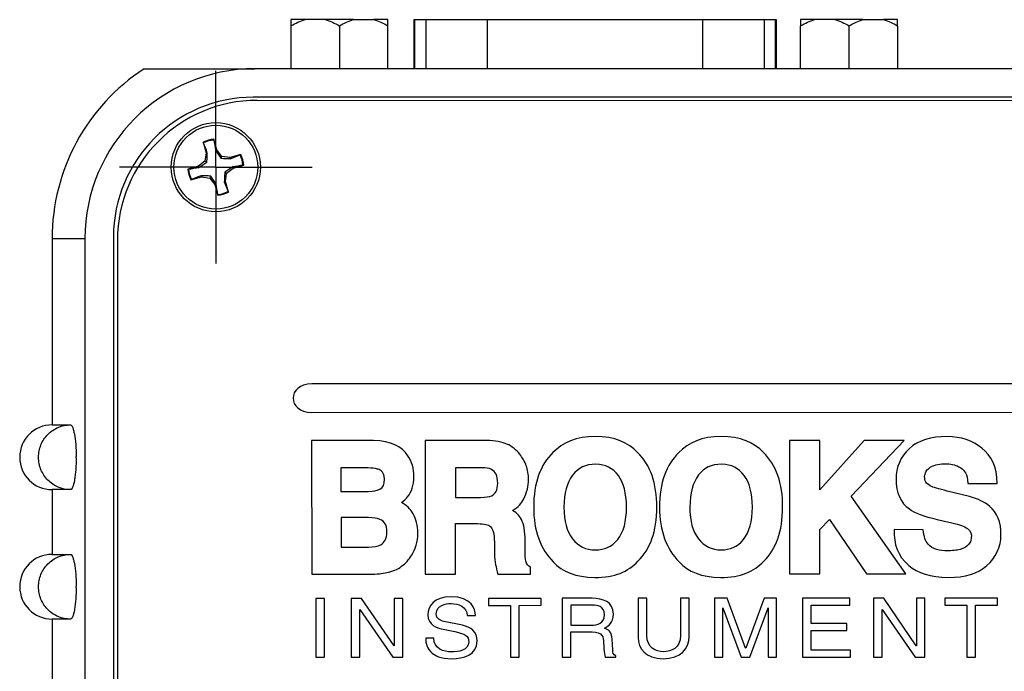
# Model space of a CAD drawing. Header units: inches. Extents: x 5.4 to 25.7, y 4.9 to 18.5.
# Tile 12 of 30: x 10.5 to 12.4, y 12.9 to 14.1. Entities that reach past the tile are written whole.
import ezdxf

# ---------------------------------------------------------------- set-up
doc = ezdxf.new("R2010")
doc.units = ezdxf.units.IN
doc.header["$LTSCALE"] = 2
doc.header["$MEASUREMENT"] = 0
doc.layers.add('SLD-0', color=179, linetype='Continuous')

# ---------------------------------------------------------------- blocks, each defined once
blk = doc.blocks.new('SW_CENTERMARKSYMBOL_1')
at = {"layer": 'SLD-0', "color": 0}
for p, q in [((0, 0.1), (0, 0.186)), ((0, 0), (0, 0.1)), ((-0.1, 0), (-0.186, 0)), ((0, 0), (-0.1, 0)), ((0, 0), (0, -0.1)), ((0, 0), (0.1, 0)), ((0.1, 0), (0.186, 0)), ((0, -0.1), (0, -0.186))]:
    blk.add_line(p, q, dxfattribs=at)

msp = doc.modelspace()

# ---------------------------------------------------------------- linework, layer by layer
at = {"color": 7, "linetype": 'Continuous', "lineweight": 25}
for p, q in [((11.0091, 14.125), (10.9818, 14.125)), ((11.048, 14.125), (11.0091, 14.125)), ((11.1026, 14.125), (11.048, 14.125)), ((11.1026, 14.125), (11.1415, 14.125)), ((11.1688, 14.125), (11.1415, 14.125)), ((11.2192, 14.1246), (11.2192, 14.0302)), ((11.221, 14.1246), (11.2192, 14.1246)), ((11.2425, 14.1246), (11.221, 14.1246)), ((11.3611, 14.1246), (11.2425, 14.1246)), ((11.7771, 14.1246), (11.3611, 14.1246)), ((11.8957, 14.1246), (11.7771, 14.1246)), ((11.9172, 14.1246), (11.8957, 14.1246)), ((11.919, 14.1246), (11.9172, 14.1246)), ((11.919, 14.0302), (11.919, 14.1246)), ((11.993, 14.125), (11.9657, 14.125)), ((12.0319, 14.125), (11.993, 14.125)), ((12.0865, 14.125), (12.0319, 14.125)), ((12.0865, 14.125), (12.1254, 14.125)), ((12.1527, 14.125), (12.1254, 14.125)), ((10.9818, 14.1131), (10.9818, 14.0302)), ((11.0753, 14.1131), (11.0753, 14.0302)), ((11.1688, 14.0302), (11.1688, 14.1131)), ((11.9657, 14.0302), (11.9657, 14.1131)), ((12.0592, 14.0302), (12.0592, 14.1131)), ((12.1527, 14.1131), (12.1527, 14.0302)), ((13.5551, 14.0302), (10.9121, 14.0302)), ((13.5551, 13.9752), (10.9091, 13.9752)), ((10.9167, 13.9692), (13.5657, 13.9695)), ((10.8129, 13.8871), (10.8121, 13.8883)), ((10.8121, 13.8883), (10.8178, 13.868)), ((10.8329, 13.8927), (10.833, 13.8941)), ((10.8386, 13.8738), (10.833, 13.8941)), ((10.8178, 13.868), (10.8158, 13.852)), ((10.8203, 13.8682), (10.8178, 13.868)), ((10.8363, 13.8726), (10.8386, 13.8738)), ((10.8485, 13.8611), (10.8386, 13.8738)), ((10.8465, 13.8576), (10.8485, 13.8611)), ((10.8645, 13.8591), (10.8485, 13.8611)), ((10.8848, 13.8648), (10.8645, 13.8591)), ((10.8647, 13.8566), (10.8645, 13.8591)), ((10.8836, 13.864), (10.8848, 13.8648)), ((10.8031, 13.8421), (10.7828, 13.8365)), ((10.8158, 13.852), (10.8031, 13.8421)), ((10.8043, 13.8398), (10.8031, 13.8421)), ((10.8193, 13.85), (10.8158, 13.852)), ((10.8576, 13.8284), (10.8703, 13.8383)), ((10.8691, 13.8406), (10.8703, 13.8383)), ((10.8703, 13.8383), (10.8906, 13.8439)), ((10.8891, 13.844), (10.8906, 13.8439)), ((10.7842, 13.8364), (10.7828, 13.8365)), ((10.7886, 13.8156), (10.8089, 13.8213)), ((10.8087, 13.8238), (10.8089, 13.8213)), ((10.8089, 13.8213), (10.8249, 13.8193)), ((10.8269, 13.8228), (10.8249, 13.8193)), ((10.8249, 13.8193), (10.8348, 13.8066)), ((10.8541, 13.8304), (10.8576, 13.8284)), ((10.8556, 13.8124), (10.8576, 13.8284)), ((10.7898, 13.8164), (10.7886, 13.8156)), ((10.8371, 13.8078), (10.8348, 13.8066)), ((10.8348, 13.8066), (10.8404, 13.7863)), ((10.8531, 13.8122), (10.8556, 13.8124)), ((10.8612, 13.7921), (10.8556, 13.8124)), ((10.8405, 13.7877), (10.8404, 13.7863)), ((10.8604, 13.7933), (10.8612, 13.7921)), ((10.6391, 13.7052), (10.6391, 10.2942)), ((10.5206, 13.7022), (10.5206, 13.3427)), ((10.5841, 13.7022), (10.5841, 10.0302)), ((10.6467, 13.6992), (10.6471, 10.3012)), ((13.2108, 13.422), (11.0219, 13.4217)), ((11.0219, 13.3669), (13.2109, 13.3672)), ((10.5206, 13.3427), (10.5561, 13.3427)), ((11.0216, 13.3123), (11.0218, 13.0544)), ((11.1412, 13.3123), (11.0216, 13.3123)), ((11.3594, 13.3125), (11.2407, 13.3124)), ((11.2407, 13.3124), (11.2408, 13.0545)), ((12.0028, 13.3127), (11.9443, 13.3124)), ((11.9443, 13.3124), (11.9443, 13.0549)), ((12.0028, 13.2176), (12.0028, 13.3127)), ((12.0883, 13.3125), (12.0028, 13.2176)), ((12.063, 13.2052), (12.1656, 13.3125)), ((12.1656, 13.3125), (12.0883, 13.3125)), ((10.5671, 13.2789), (10.5671, 13.2815)), ((11.1249, 13.2598), (11.0783, 13.2598)), ((11.0783, 13.2598), (11.0783, 13.2142)), ((11.3492, 13.26), (11.2992, 13.2599)), ((11.2992, 13.2599), (11.2992, 13.2026)), ((12.2887, 13.2297), (12.345, 13.2297)), ((10.5206, 13.2177), (10.5206, 13.0927)), ((10.5561, 13.2177), (10.5206, 13.2177)), ((11.0783, 13.2142), (11.1316, 13.2142)), ((12.2917, 13.2042), (12.2484, 13.215)), ((11.2992, 13.2026), (11.3478, 13.2026)), ((12.1688, 13.0549), (12.063, 13.2052)), ((11.1314, 13.1637), (11.0784, 13.1637)), ((11.0784, 13.1637), (11.0784, 13.1068)), ((12.0028, 13.1408), (12.0215, 13.1603)), ((12.0215, 13.1603), (12.093, 13.0549)), ((12.2293, 13.1602), (12.2573, 13.1538)), ((11.2992, 13.0545), (11.2992, 13.1521)), ((11.2992, 13.1521), (11.342, 13.1521)), ((12.0028, 13.0549), (12.0028, 13.1408)), ((12.2023, 13.1403), (12.1461, 13.1404)), ((11.3745, 13.1162), (11.3748, 13.0939)), ((11.4338, 13.1026), (11.4338, 13.1195)), ((11.0784, 13.1068), (11.1314, 13.1068)), ((10.5206, 13.0927), (10.5561, 13.0927)), ((11.4441, 13.0546), (11.4441, 13.0679)), ((11.0218, 13.0544), (11.1319, 13.0544)), ((11.2408, 13.0545), (11.2992, 13.0545)), ((11.3811, 13.0546), (11.4441, 13.0546)), ((11.9443, 13.0549), (12.0028, 13.0549)), ((12.093, 13.0549), (12.1688, 13.0549)), ((10.5671, 13.0289), (10.5671, 13.0315)), ((11.0298, 13.0078), (11.0298, 12.8941)), ((11.0467, 13.0078), (11.0298, 13.0078)), ((11.0467, 12.8941), (11.0467, 13.0078)), ((11.1182, 13.0078), (11.0982, 13.0078)), ((11.0982, 13.0078), (11.0982, 12.8941)), ((11.1808, 12.916), (11.1182, 13.0078)), ((11.1811, 13.0078), (11.1811, 12.916)), ((11.1975, 13.0078), (11.1811, 13.0078)), ((11.1975, 12.8942), (11.1975, 13.0078)), ((11.4649, 13.0078), (11.3634, 13.0078)), ((11.3634, 13.0078), (11.3634, 12.9942)), ((11.4649, 12.9943), (11.4649, 13.0078)), ((11.5053, 13.0079), (11.5053, 12.8942)), ((11.5631, 13.0079), (11.5053, 13.0079)), ((11.669, 13.0079), (11.6521, 13.0079)), ((11.6521, 13.0079), (11.6521, 12.9321)), ((11.669, 12.9363), (11.669, 13.0079)), ((11.7336, 13.0079), (11.7336, 12.936)), ((11.7505, 13.0079), (11.7336, 13.0079)), ((11.7505, 12.9341), (11.7505, 13.0079)), ((11.7994, 13.0079), (11.7994, 12.8942)), ((11.8236, 13.0079), (11.7994, 13.0079)), ((11.8593, 12.9118), (11.8236, 13.0079)), ((11.8952, 13.0079), (11.8597, 12.9118)), ((11.9192, 13.0079), (11.8952, 13.0079)), ((11.9192, 12.8942), (11.9192, 13.0079)), ((11.9694, 13.0079), (11.9694, 12.8943)), ((12.0605, 13.0079), (11.9694, 13.0079)), ((12.0605, 12.9943), (12.0605, 13.0079)), ((12.1064, 13.0079), (12.1065, 12.8943)), ((12.1265, 13.0079), (12.1064, 13.0079)), ((12.189, 12.9161), (12.1265, 13.0079)), ((12.2057, 13.0079), (12.1893, 13.0079)), ((12.1893, 13.0079), (12.1893, 12.9161)), ((12.2057, 12.8943), (12.2057, 13.0079)), ((12.3455, 13.008), (12.244, 13.0079)), ((12.244, 13.0079), (12.244, 12.9943)), ((12.3455, 12.9944), (12.3455, 13.008)), ((11.1146, 12.986), (11.1149, 12.986)), ((11.1146, 12.8941), (11.1146, 12.986)), ((11.1149, 12.986), (11.1785, 12.8942)), ((11.3634, 12.9942), (11.4057, 12.9942)), ((11.4057, 12.9942), (11.4057, 12.8942)), ((11.4226, 12.9942), (11.4649, 12.9943)), ((11.4226, 12.8942), (11.4226, 12.9942)), ((11.5222, 12.9947), (11.5222, 12.9561)), ((11.5644, 12.9947), (11.5222, 12.9947)), ((11.8154, 12.9895), (11.8158, 12.9895)), ((11.8158, 12.9895), (11.851, 12.8942)), ((11.8677, 12.8942), (11.9029, 12.9897)), ((11.9029, 12.9897), (11.9032, 12.9897)), ((11.9863, 12.9595), (11.9863, 12.9943)), ((11.9863, 12.9943), (12.0605, 12.9943)), ((12.1228, 12.8943), (12.1228, 12.9861)), ((12.1228, 12.9861), (12.1231, 12.9861)), ((12.1231, 12.9861), (12.1867, 12.8943)), ((12.244, 12.9943), (12.2863, 12.9943)), ((12.2863, 12.9943), (12.2863, 12.8943)), ((12.3032, 12.8943), (12.3032, 12.9944)), ((12.3032, 12.9944), (12.3455, 12.9944)), ((10.5206, 12.9677), (10.5206, 12.8427)), ((10.5561, 12.9677), (10.5206, 12.9677)), ((11.322, 12.9746), (11.3378, 12.9746)), ((11.2727, 12.9489), (11.2983, 12.9436)), ((11.3129, 12.9559), (11.2772, 12.9633)), ((11.5222, 12.9561), (11.5614, 12.9561)), ((11.8158, 12.8942), (11.8158, 12.9614)), ((11.9029, 12.9614), (11.9029, 12.8942)), ((12.0547, 12.9595), (11.9863, 12.9595)), ((11.9863, 12.9459), (12.0547, 12.9459)), ((11.9863, 12.9079), (11.9863, 12.9459)), ((12.0547, 12.9459), (12.0547, 12.9595)), ((11.2577, 12.9309), (11.2419, 12.9309)), ((11.5222, 12.943), (11.5632, 12.943)), ((11.5222, 12.8942), (11.5222, 12.943)), ((11.6029, 12.9081), (11.6018, 12.9287)), ((11.1811, 12.916), (11.1808, 12.916)), ((11.8597, 12.9118), (11.8593, 12.9118)), ((12.0617, 12.9079), (11.9863, 12.9079)), ((12.0617, 12.8943), (12.0617, 12.9079)), ((12.1893, 12.9161), (12.189, 12.9161)), ((11.0298, 12.8941), (11.0467, 12.8941)), ((11.0982, 12.8941), (11.1146, 12.8941)), ((11.1785, 12.8942), (11.1975, 12.8942)), ((11.4057, 12.8942), (11.4226, 12.8942)), ((11.5053, 12.8942), (11.5222, 12.8942)), ((11.5884, 12.8942), (11.6091, 12.8942)), ((11.6091, 12.8942), (11.6091, 12.8967)), ((11.7994, 12.8942), (11.8158, 12.8942)), ((11.851, 12.8942), (11.8677, 12.8942)), ((11.9029, 12.8942), (11.9192, 12.8942)), ((11.9694, 12.8943), (12.0617, 12.8943)), ((12.1065, 12.8943), (12.1228, 12.8943)), ((12.1867, 12.8943), (12.2057, 12.8943)), ((12.2863, 12.8943), (12.3032, 12.8943))]:
    msp.add_line(p, q, dxfattribs=at)
at = {"color": 8, "linetype": 'Continuous', "lineweight": 25}
for p, q in [((11.221, 14.0302), (11.221, 14.1246)), ((11.2425, 14.0302), (11.2425, 14.1246)), ((11.3611, 14.0302), (11.3611, 14.1246)), ((11.7771, 14.0302), (11.7771, 14.1246)), ((11.8957, 14.0302), (11.8957, 14.1246)), ((11.9172, 14.0302), (11.9172, 14.1246)), ((10.5206, 13.7022), (10.5841, 13.7022))]:
    msp.add_line(p, q, dxfattribs=at)
at = {"color": 7, "linetype": 'Continuous', "lineweight": 25}
for radius in [0.086, 0.081]:
    msp.add_circle((10.8367, 13.8402), radius, dxfattribs=at)
for centre, radius, start, end in [((10.9121, 13.7022), 0.3915, 123.099, 180), ((10.9121, 13.7022), 0.328, 90, 180), ((10.9091, 13.7052), 0.27, 90, 180), ((10.9167, 13.6992), 0.27, 90.0068, 180.0068), ((10.8367, 13.8402), 0.054, 93.9717, 117.0456), ((10.8367, 13.8402), 0.0526, 94.169, 116.8483), ((10.8367, 13.8402), 0.0526, 4.169, 26.8483), ((10.8367, 13.8402), 0.054, 3.9717, 27.0456), ((10.8367, 13.8402), 0.054, 183.9717, 207.0456), ((10.8367, 13.8402), 0.0526, 184.169, 206.8483), ((10.8367, 13.8402), 0.054, 273.9717, 297.0456), ((10.8367, 13.8402), 0.0526, 274.169, 296.8483), ((10.5206, 13.2802), 0.0625, 90, 270), ((10.5206, 13.0302), 0.0625, 90, 270)]:
    msp.add_arc(centre, radius, start, end, dxfattribs=at)
for points in [[(10.9818, 14.1131), (10.9905, 14.1182), (10.9996, 14.1224), (11.0091, 14.125)], [(10.9818, 14.125), (10.9818, 14.1224), (10.9818, 14.1182), (10.9818, 14.1131)], [(11.048, 14.125), (11.0575, 14.1224), (11.0666, 14.1182), (11.0753, 14.1131)], [(11.0753, 14.1131), (11.0841, 14.1182), (11.0931, 14.1224), (11.1026, 14.125)], [(11.1415, 14.125), (11.151, 14.1224), (11.1601, 14.1182), (11.1688, 14.1131)], [(11.1688, 14.1131), (11.1688, 14.1182), (11.1688, 14.1224), (11.1688, 14.125)], [(11.9657, 14.1131), (11.9744, 14.1182), (11.9835, 14.1224), (11.993, 14.125)], [(11.9657, 14.125), (11.9657, 14.1224), (11.9657, 14.1182), (11.9657, 14.1131)], [(12.0319, 14.125), (12.0414, 14.1224), (12.0505, 14.1182), (12.0592, 14.1131)], [(12.0592, 14.1131), (12.068, 14.1182), (12.077, 14.1224), (12.0865, 14.125)], [(12.1254, 14.125), (12.1349, 14.1224), (12.144, 14.1182), (12.1527, 14.1131)], [(12.1527, 14.1131), (12.1527, 14.1182), (12.1527, 14.1224), (12.1527, 14.125)], [(10.8203, 13.8682), (10.8178, 13.8745), (10.8154, 13.8808), (10.8129, 13.8871)], [(10.8329, 13.8927), (10.834, 13.886), (10.8352, 13.8793), (10.8363, 13.8726)], [(10.8647, 13.8566), (10.871, 13.8591), (10.8773, 13.8615), (10.8836, 13.864)], [(10.7842, 13.8364), (10.7909, 13.8375), (10.7976, 13.8387), (10.8043, 13.8398)], [(10.8891, 13.844), (10.8825, 13.8429), (10.8758, 13.8417), (10.8691, 13.8406)], [(10.8087, 13.8238), (10.8024, 13.8213), (10.7961, 13.8189), (10.7898, 13.8164)], [(10.8405, 13.7877), (10.8394, 13.7944), (10.8382, 13.8011), (10.8371, 13.8078)], [(10.8531, 13.8122), (10.8555, 13.8059), (10.858, 13.7996), (10.8604, 13.7933)], [(11.0219, 13.4217), (10.9738, 13.4217), (10.9738, 13.3669), (11.0219, 13.3669)], [(11.2077, 13.2831), (11.1955, 13.301), (11.175, 13.3116), (11.1412, 13.3123)], [(11.3987, 13.3056), (11.3899, 13.3096), (11.3757, 13.3121), (11.3594, 13.3125)], [(11.5694, 13.3201), (11.5325, 13.3201), (11.506, 13.3088), (11.4876, 13.2891)], [(11.651, 13.2894), (11.633, 13.3087), (11.6063, 13.3203), (11.5694, 13.3201)], [(11.8123, 13.3202), (11.7754, 13.3201), (11.7489, 13.3089), (11.7305, 13.2891)], [(11.894, 13.2894), (11.876, 13.3087), (11.8492, 13.3203), (11.8123, 13.3202)], [(12.2484, 13.3201), (12.2174, 13.3201), (12.1935, 13.3136), (12.175, 13.2967)], [(12.3154, 13.2979), (12.2975, 13.3118), (12.2755, 13.3201), (12.2484, 13.3201)], [(11.4234, 13.2863), (11.4174, 13.2941), (11.4081, 13.3017), (11.3987, 13.3056)], [(11.4876, 13.2891), (11.4634, 13.2663), (11.4501, 13.2304), (11.4504, 13.1838)], [(11.688, 13.1839), (11.6883, 13.2295), (11.6755, 13.2659), (11.651, 13.2894)], [(11.7305, 13.2891), (11.7064, 13.2663), (11.693, 13.2304), (11.6933, 13.1839)], [(11.931, 13.1839), (11.9313, 13.2296), (11.9184, 13.2659), (11.894, 13.2894)], [(12.175, 13.2967), (12.1587, 13.2819), (12.1499, 13.2606), (12.1499, 13.2383)], [(12.345, 13.2297), (12.3451, 13.2615), (12.3339, 13.2835), (12.3154, 13.2979)], [(11.2189, 13.2426), (11.2191, 13.2579), (11.215, 13.2725), (11.2077, 13.2831)], [(11.436, 13.2637), (11.4333, 13.2713), (11.4285, 13.28), (11.4234, 13.2863)], [(11.1451, 13.2582), (11.1395, 13.2593), (11.1326, 13.2598), (11.1249, 13.2598)], [(11.1518, 13.2565), (11.1493, 13.2572), (11.1477, 13.2576), (11.1451, 13.2582)], [(11.156, 13.2541), (11.1544, 13.2553), (11.153, 13.256), (11.1518, 13.2565)], [(11.1625, 13.2377), (11.162, 13.2468), (11.1604, 13.2501), (11.156, 13.2541)], [(11.3691, 13.2566), (11.3631, 13.2592), (11.3595, 13.2598), (11.3492, 13.26)], [(11.3811, 13.2302), (11.3805, 13.2451), (11.3768, 13.2522), (11.3691, 13.2566)], [(11.4404, 13.237), (11.4404, 13.2467), (11.439, 13.2561), (11.436, 13.2637)], [(11.5705, 13.2667), (11.5495, 13.2666), (11.537, 13.2596), (11.5256, 13.2459)], [(11.614, 13.2447), (11.6022, 13.2598), (11.5898, 13.2659), (11.5705, 13.2667)], [(11.8135, 13.2667), (11.7924, 13.2666), (11.78, 13.2596), (11.7686, 13.246)], [(11.8569, 13.2447), (11.8451, 13.2598), (11.8328, 13.2659), (11.8135, 13.2667)], [(12.2051, 13.2429), (12.2058, 13.2495), (12.2075, 13.2548), (12.2158, 13.261)], [(12.2158, 13.261), (12.2265, 13.2666), (12.2342, 13.2676), (12.2474, 13.2676)], [(12.2474, 13.2676), (12.2597, 13.2667), (12.2652, 13.2655), (12.2748, 13.26)], [(12.2748, 13.26), (12.2822, 13.2541), (12.2874, 13.2492), (12.2887, 13.2297)], [(11.1535, 13.2187), (11.1599, 13.2227), (11.1619, 13.227), (11.1625, 13.2377)], [(11.207, 13.2037), (11.2146, 13.2128), (11.2191, 13.2265), (11.2189, 13.2426)], [(11.3695, 13.206), (11.3766, 13.2099), (11.3807, 13.2163), (11.3811, 13.2302)], [(11.4313, 13.2), (11.4371, 13.2114), (11.4406, 13.225), (11.4404, 13.237)], [(11.5256, 13.2459), (11.5141, 13.2302), (11.5095, 13.2119), (11.5088, 13.184)], [(11.6296, 13.1838), (11.6296, 13.2116), (11.6239, 13.2309), (11.614, 13.2447)], [(11.7686, 13.246), (11.7571, 13.2303), (11.7524, 13.212), (11.7517, 13.1841)], [(11.8725, 13.1838), (11.8725, 13.2116), (11.8668, 13.2309), (11.8569, 13.2447)], [(12.1499, 13.2383), (12.1497, 13.2114), (12.1591, 13.192), (12.1756, 13.1803)], [(12.216, 13.2248), (12.2072, 13.2301), (12.2055, 13.2337), (12.2051, 13.2429)], [(11.1316, 13.2142), (11.1423, 13.2143), (11.1459, 13.2153), (11.1535, 13.2187)], [(12.2484, 13.215), (12.2324, 13.219), (12.2214, 13.2222), (12.216, 13.2248)], [(11.1952, 13.1928), (11.1999, 13.1959), (11.2044, 13.2004), (11.207, 13.2037)], [(11.2176, 13.1709), (11.2121, 13.1807), (11.2048, 13.1877), (11.1952, 13.1928)], [(11.3478, 13.2026), (11.3584, 13.2027), (11.3641, 13.2037), (11.3695, 13.206)], [(11.4095, 13.1777), (11.4211, 13.1846), (11.4263, 13.1907), (11.4313, 13.2)], [(12.3304, 13.1857), (12.3214, 13.1935), (12.3081, 13.1996), (12.2917, 13.2042)], [(11.4267, 13.1598), (11.4223, 13.1686), (11.4152, 13.1744), (11.4095, 13.1777)], [(11.4504, 13.1838), (11.4501, 13.1387), (11.464, 13.1019), (11.4882, 13.0782)], [(11.5088, 13.184), (11.5093, 13.1556), (11.5139, 13.1378), (11.5254, 13.1224)], [(11.6125, 13.1213), (11.624, 13.1364), (11.6296, 13.1559), (11.6296, 13.1838)], [(11.6517, 13.0796), (11.6753, 13.1029), (11.6878, 13.1366), (11.688, 13.1839)], [(11.6933, 13.1839), (11.693, 13.1387), (11.707, 13.1019), (11.7311, 13.0782)], [(11.7517, 13.1841), (11.7523, 13.1556), (11.7568, 13.1379), (11.7684, 13.1225)], [(11.8554, 13.1213), (11.867, 13.1365), (11.8725, 13.1559), (11.8725, 13.1838)], [(11.8946, 13.0797), (11.9182, 13.1029), (11.9307, 13.1366), (11.931, 13.1839)], [(12.1756, 13.1803), (12.1853, 13.173), (12.2039, 13.1661), (12.2293, 13.1602)], [(12.3524, 13.13), (12.3531, 13.1549), (12.3452, 13.1731), (12.3304, 13.1857)], [(11.1536, 13.1603), (11.1478, 13.1628), (11.1417, 13.1636), (11.1314, 13.1637)], [(11.1671, 13.1363), (11.1671, 13.1492), (11.1628, 13.1562), (11.1536, 13.1603)], [(11.2266, 13.1339), (11.2266, 13.1481), (11.2235, 13.1609), (11.2176, 13.1709)], [(11.4338, 13.1195), (11.4338, 13.1369), (11.4314, 13.1514), (11.4267, 13.1598)], [(12.2573, 13.1538), (12.2733, 13.15), (12.2811, 13.147), (12.2879, 13.1426)], [(11.155, 13.1111), (11.1623, 13.1161), (11.1665, 13.1221), (11.1671, 13.1363)], [(11.342, 13.1521), (11.3562, 13.1518), (11.3617, 13.1505), (11.3673, 13.1463)], [(11.3673, 13.1463), (11.3723, 13.1404), (11.3742, 13.1327), (11.3745, 13.1162)], [(12.1461, 13.1404), (12.1456, 13.1115), (12.1525, 13.0906), (12.1744, 13.0715)], [(12.2116, 13.1123), (12.2064, 13.1188), (12.2039, 13.1263), (12.2023, 13.1403)], [(12.2879, 13.1426), (12.2944, 13.1377), (12.2962, 13.1319), (12.295, 13.1238)], [(11.2145, 13.0907), (11.2219, 13.1025), (11.2266, 13.1165), (11.2266, 13.1339)], [(11.5254, 13.1224), (11.5374, 13.1083), (11.55, 13.1015), (11.5699, 13.1012)], [(11.5699, 13.1012), (11.5866, 13.102), (11.6001, 13.1065), (11.6125, 13.1213)], [(11.7684, 13.1225), (11.7803, 13.1083), (11.793, 13.1016), (11.8128, 13.1012)], [(11.8128, 13.1012), (11.8295, 13.102), (11.8431, 13.1065), (11.8554, 13.1213)], [(12.295, 13.1238), (12.2938, 13.1141), (12.2887, 13.1075), (12.2759, 13.1029)], [(12.3252, 13.0713), (12.3427, 13.0863), (12.3524, 13.1073), (12.3524, 13.13)], [(11.1314, 13.1068), (11.1418, 13.1067), (11.1491, 13.1082), (11.155, 13.1111)], [(11.4352, 13.0796), (11.4344, 13.0837), (11.4338, 13.0913), (11.4338, 13.1026)], [(12.2506, 13.0995), (12.2333, 13.0999), (12.221, 13.1024), (12.2116, 13.1123)], [(12.2759, 13.1029), (12.2694, 13.1009), (12.2625, 13.0998), (12.2506, 13.0995)], [(11.1953, 13.0697), (11.2026, 13.0749), (11.2098, 13.0827), (11.2145, 13.0907)], [(11.3748, 13.0939), (11.3748, 13.0866), (11.3756, 13.0793), (11.3769, 13.0724)], [(11.4441, 13.0679), (11.4393, 13.0711), (11.4365, 13.0732), (11.4352, 13.0796)], [(11.4882, 13.0782), (11.5061, 13.0591), (11.5314, 13.0487), (11.5681, 13.048)], [(11.5681, 13.048), (11.6075, 13.0479), (11.6323, 13.0591), (11.6517, 13.0796)], [(11.7311, 13.0782), (11.7491, 13.0592), (11.7743, 13.0487), (11.811, 13.048)], [(11.811, 13.048), (11.8505, 13.0479), (11.8752, 13.0591), (11.8946, 13.0797)], [(11.1671, 13.0575), (11.1775, 13.0598), (11.1876, 13.0636), (11.1953, 13.0697)], [(11.3769, 13.0724), (11.3775, 13.069), (11.3797, 13.0601), (11.3811, 13.0546)], [(12.1744, 13.0715), (12.1922, 13.0568), (12.2152, 13.0485), (12.2514, 13.0481)], [(12.2514, 13.0481), (12.2822, 13.0479), (12.3084, 13.0559), (12.3252, 13.0713)], [(11.1319, 13.0544), (11.1501, 13.0545), (11.1566, 13.0554), (11.1671, 13.0575)], [(11.2891, 13.0108), (11.2588, 13.0108), (11.2461, 12.9934), (11.2461, 12.9757)], [(11.3378, 12.9746), (11.3371, 12.9871), (11.3328, 13.0108), (11.2891, 13.0108)], [(11.6042, 12.9773), (11.6042, 13.0014), (11.5837, 13.0079), (11.5631, 13.0079)], [(11.2624, 12.9777), (11.2624, 12.995), (11.2804, 12.9977), (11.291, 12.9977)], [(11.291, 12.9977), (11.3051, 12.9977), (11.3211, 12.9922), (11.322, 12.9746)], [(11.5868, 12.9757), (11.5868, 12.9933), (11.5727, 12.9947), (11.5644, 12.9947)], [(11.8158, 12.9614), (11.8158, 12.9647), (11.8154, 12.9791), (11.8154, 12.9895)], [(11.9032, 12.9897), (11.9032, 12.9791), (11.9029, 12.9647), (11.9029, 12.9614)], [(11.2461, 12.9757), (11.2461, 12.9559), (11.2645, 12.9507), (11.2727, 12.9489)], [(11.2772, 12.9633), (11.2699, 12.9649), (11.2624, 12.9681), (11.2624, 12.9777)], [(11.5614, 12.9561), (11.5738, 12.9561), (11.5868, 12.959), (11.5868, 12.9757)], [(11.5868, 12.9501), (11.5948, 12.9544), (11.6042, 12.9605), (11.6042, 12.9773)], [(11.3413, 12.9255), (11.3413, 12.9436), (11.3291, 12.9524), (11.3129, 12.9559)], [(11.6018, 12.9287), (11.6011, 12.9445), (11.594, 12.9474), (11.5868, 12.9501)], [(11.2419, 12.9309), (11.2419, 12.9203), (11.244, 12.9108), (11.2546, 12.9021)], [(11.2922, 12.9043), (11.2762, 12.9043), (11.2577, 12.9103), (11.2577, 12.9309)], [(11.2983, 12.9436), (11.3189, 12.9391), (11.3249, 12.9353), (11.3249, 12.9235)], [(11.5632, 12.943), (11.5833, 12.943), (11.5854, 12.932), (11.5854, 12.9227)], [(11.6521, 12.9321), (11.6521, 12.9108), (11.6666, 12.8912), (11.7002, 12.8912)], [(11.7007, 12.9048), (11.6856, 12.9048), (11.669, 12.9116), (11.669, 12.9363)], [(11.7002, 12.8912), (11.7345, 12.8912), (11.7505, 12.9108), (11.7505, 12.9341)], [(11.7336, 12.936), (11.7336, 12.9113), (11.7162, 12.9048), (11.7007, 12.9048)], [(11.3249, 12.9235), (11.325, 12.9072), (11.3044, 12.9043), (11.2922, 12.9043)], [(11.2924, 12.8912), (11.3138, 12.8912), (11.3413, 12.8986), (11.3413, 12.9255)], [(11.5854, 12.9227), (11.5854, 12.9184), (11.586, 12.9012), (11.5884, 12.8942)], [(11.6091, 12.8967), (11.6039, 12.8994), (11.603, 12.9018), (11.6029, 12.9081)], [(11.2546, 12.9021), (11.2602, 12.8975), (11.2692, 12.8912), (11.2924, 12.8912)]]:
    msp.add_open_spline(points, degree=3, dxfattribs=at)
for points, knots in [([(10.6983, 14.0302), (10.699, 14.0302), (10.7003, 14.0302), (10.7116, 14.0302), (10.7304, 14.0302), (10.7548, 14.0302), (10.7808, 14.0302), (10.8013, 14.0302), (10.8225, 14.0302), (10.8443, 14.0302), (10.8702, 14.0302), (10.8949, 14.0302), (10.9083, 14.0302), (10.9121, 14.0302)], [0, 0, 0, 0, 0.154357, 0.308767, 0.467794, 0.626651, 0.704099, 0.782225, 0.830146, 0.878719, 0.937103, 0.981829, 1, 1, 1, 1]), ([(10.8193, 13.85), (10.8196, 13.8535), (10.8198, 13.8566), (10.8201, 13.8626), (10.8202, 13.8654), (10.8203, 13.8682)], [0, 0, 0, 0, 0.5, 0.5, 1, 1, 1, 1]), ([(10.8363, 13.8726), (10.8378, 13.8703), (10.8394, 13.8679), (10.8427, 13.863), (10.8444, 13.8605), (10.8465, 13.8576)], [0, 0, 0, 0, 0.5, 0.5, 1, 1, 1, 1]), ([(10.8465, 13.8576), (10.85, 13.8573), (10.8531, 13.8571), (10.8591, 13.8568), (10.8619, 13.8567), (10.8647, 13.8566)], [0, 0, 0, 0, 0.5, 0.5, 1, 1, 1, 1]), ([(10.8043, 13.8398), (10.8066, 13.8414), (10.809, 13.8429), (10.8139, 13.8462), (10.8164, 13.8479), (10.8193, 13.85)], [0, 0, 0, 0, 0.5, 0.5, 1, 1, 1, 1]), ([(10.8691, 13.8406), (10.8668, 13.839), (10.8644, 13.8375), (10.8595, 13.8342), (10.8569, 13.8325), (10.8541, 13.8304)], [0, 0, 0, 0, 0.5, 0.5, 1, 1, 1, 1]), ([(10.8269, 13.8228), (10.8233, 13.8231), (10.8203, 13.8233), (10.8143, 13.8236), (10.8115, 13.8237), (10.8087, 13.8238)], [0, 0, 0, 0, 0.5, 0.5, 1, 1, 1, 1]), ([(10.8371, 13.8078), (10.8355, 13.8101), (10.834, 13.8125), (10.8307, 13.8174), (10.8289, 13.8199), (10.8269, 13.8228)], [0, 0, 0, 0, 0.5, 0.5, 1, 1, 1, 1]), ([(10.8541, 13.8304), (10.8538, 13.8269), (10.8536, 13.8238), (10.8533, 13.8178), (10.8532, 13.815), (10.8531, 13.8122)], [0, 0, 0, 0, 0.5, 0.5, 1, 1, 1, 1]), ([(10.5561, 13.2177), (10.548, 13.2177), (10.54, 13.2193), (10.5288, 13.224), (10.5253, 13.2259), (10.5186, 13.2305), (10.5154, 13.2331), (10.5069, 13.2417), (10.5023, 13.2487), (10.4961, 13.2637), (10.4945, 13.2719), (10.4945, 13.2843), (10.4949, 13.2884), (10.4965, 13.2964), (10.4977, 13.3003), (10.5007, 13.3079), (10.5026, 13.3115), (10.5071, 13.3183), (10.5097, 13.3215), (10.5182, 13.3301), (10.5251, 13.3348), (10.5399, 13.341), (10.548, 13.3427), (10.5561, 13.3427)], [0, 0, 0, 0, 0.125, 0.125, 0.1875, 0.1875, 0.25, 0.25, 0.375, 0.375, 0.5, 0.5, 0.5625, 0.5625, 0.625, 0.625, 0.6875, 0.6875, 0.75, 0.75, 0.875, 0.875, 1, 1, 1, 1]), ([(10.5561, 13.3427), (10.5568, 13.3427), (10.5575, 13.3423), (10.5588, 13.3407), (10.5595, 13.3396), (10.5608, 13.3365), (10.5614, 13.3346), (10.5626, 13.3302), (10.5632, 13.3276), (10.5648, 13.3191), (10.5656, 13.3123), (10.5668, 13.2976), (10.5671, 13.2896), (10.5671, 13.2815)], [0, 0, 0, 0, 0.125, 0.125, 0.25, 0.25, 0.375, 0.375, 0.5, 0.5, 0.75, 0.75, 1, 1, 1, 1]), ([(10.5671, 13.2789), (10.5671, 13.2749), (10.567, 13.2709), (10.5667, 13.2631), (10.5665, 13.2592), (10.5659, 13.2518), (10.5656, 13.2483), (10.5647, 13.2416), (10.5643, 13.2385), (10.5627, 13.23), (10.5615, 13.2254), (10.5589, 13.2193), (10.5575, 13.2177), (10.5561, 13.2177)], [0, 0, 0, 0, 0.125, 0.125, 0.25, 0.25, 0.375, 0.375, 0.5, 0.5, 0.75, 0.75, 1, 1, 1, 1]), ([(10.5671, 13.2815), (10.5671, 13.2815), (10.5671, 13.2815), (10.567, 13.2815), (10.5669, 13.2814), (10.5668, 13.2813), (10.5667, 13.2811), (10.5666, 13.281), (10.5665, 13.2808), (10.5664, 13.2807), (10.5664, 13.2805), (10.5663, 13.2804), (10.5663, 13.2802), (10.5663, 13.2801), (10.5664, 13.28), (10.5664, 13.2799), (10.5664, 13.2797), (10.5665, 13.2795), (10.5666, 13.2794), (10.5667, 13.2793), (10.5668, 13.2791), (10.5669, 13.279), (10.567, 13.279), (10.567, 13.2789), (10.5671, 13.2789)], [0, 0, 0, 0, 0.00000152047, 0.00000152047, 0.00000152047, 0.00001449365, 0.00001449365, 0.00001449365, 0.00002746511, 0.00002746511, 0.00002746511, 0.00004043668, 0.00004043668, 0.00004043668, 0.00004848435, 0.00004848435, 0.00004848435, 0.00006146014, 0.00006146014, 0.00006146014, 0.00007443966, 0.00007443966, 0.00007443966, 0.00008079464, 0.00008079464, 0.00008079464, 0.00008079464]), ([(10.5561, 12.9677), (10.548, 12.9677), (10.54, 12.9693), (10.5288, 12.974), (10.5253, 12.9759), (10.5186, 12.9805), (10.5154, 12.9831), (10.5069, 12.9917), (10.5023, 12.9987), (10.4961, 13.0137), (10.4945, 13.0219), (10.4945, 13.0343), (10.4949, 13.0384), (10.4965, 13.0464), (10.4977, 13.0503), (10.5007, 13.0579), (10.5026, 13.0615), (10.5071, 13.0683), (10.5097, 13.0715), (10.5182, 13.0801), (10.5251, 13.0848), (10.5399, 13.091), (10.548, 13.0927), (10.5561, 13.0927)], [0, 0, 0, 0, 0.125, 0.125, 0.1875, 0.1875, 0.25, 0.25, 0.375, 0.375, 0.5, 0.5, 0.5625, 0.5625, 0.625, 0.625, 0.6875, 0.6875, 0.75, 0.75, 0.875, 0.875, 1, 1, 1, 1]), ([(10.5561, 13.0927), (10.5568, 13.0927), (10.5575, 13.0923), (10.5588, 13.0907), (10.5595, 13.0896), (10.5608, 13.0865), (10.5614, 13.0846), (10.5626, 13.0802), (10.5632, 13.0776), (10.5648, 13.0691), (10.5656, 13.0623), (10.5668, 13.0476), (10.5671, 13.0396), (10.5671, 13.0315)], [0, 0, 0, 0, 0.125, 0.125, 0.25, 0.25, 0.375, 0.375, 0.5, 0.5, 0.75, 0.75, 1, 1, 1, 1]), ([(10.5671, 13.0289), (10.5671, 13.0249), (10.567, 13.0209), (10.5667, 13.0131), (10.5665, 13.0092), (10.5659, 13.0018), (10.5656, 12.9983), (10.5647, 12.9916), (10.5643, 12.9885), (10.5627, 12.98), (10.5615, 12.9754), (10.5589, 12.9693), (10.5575, 12.9677), (10.5561, 12.9677)], [0, 0, 0, 0, 0.125, 0.125, 0.25, 0.25, 0.375, 0.375, 0.5, 0.5, 0.75, 0.75, 1, 1, 1, 1]), ([(10.5671, 13.0315), (10.5671, 13.0315), (10.5671, 13.0315), (10.567, 13.0315), (10.5669, 13.0314), (10.5668, 13.0313), (10.5667, 13.0311), (10.5666, 13.031), (10.5665, 13.0308), (10.5664, 13.0307), (10.5664, 13.0305), (10.5663, 13.0304), (10.5663, 13.0302), (10.5663, 13.0301), (10.5664, 13.03), (10.5664, 13.0299), (10.5664, 13.0297), (10.5665, 13.0295), (10.5666, 13.0294), (10.5667, 13.0293), (10.5668, 13.0291), (10.5669, 13.029), (10.567, 13.029), (10.567, 13.0289), (10.5671, 13.0289)], [0, 0, 0, 0, 0.00000152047, 0.00000152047, 0.00000152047, 0.00001449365, 0.00001449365, 0.00001449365, 0.00002746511, 0.00002746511, 0.00002746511, 0.00004043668, 0.00004043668, 0.00004043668, 0.00004848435, 0.00004848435, 0.00004848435, 0.00006146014, 0.00006146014, 0.00006146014, 0.00007443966, 0.00007443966, 0.00007443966, 0.00008079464, 0.00008079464, 0.00008079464, 0.00008079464])]:
    msp.add_open_spline(points, degree=3, knots=knots, dxfattribs=at)

# ---------------------------------------------------------------- block references
at = {"layer": 'SLD-0', "color": 7}
msp.add_blockref('SW_CENTERMARKSYMBOL_1', (10.8367, 13.8402), dxfattribs=at)

doc.saveas('drawing.dxf')
